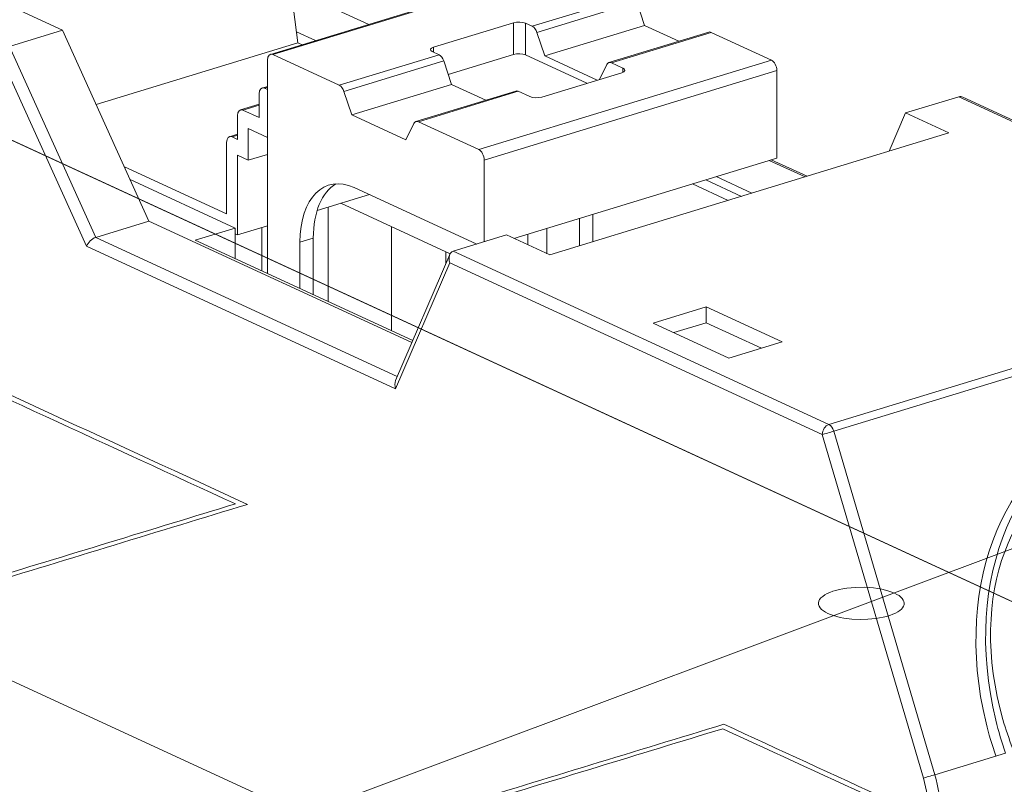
# Model space of a CAD drawing. Header units: inches. Extents: x -36 to 647, y 177 to 609.
# Tile 162 of 256: x 413.58 to 419.32, y 213.55 to 218. Entities that reach past the tile are written whole.
import ezdxf

# ---------------------------------------------------------------- set-up
doc = ezdxf.new("R2010")
doc.units = ezdxf.units.IN
doc.header["$MEASUREMENT"] = 0
doc.linetypes.add('AI-Linetype-4', pattern=[47.5, 22, -8.5, 8.5, -8.5])
doc.layers.add('1', color=7, linetype='Continuous')

# ---------------------------------------------------------------- blocks, each defined once
blk = doc.blocks.new('block 3338')
at = {"layer": '1', "color": 155, "lineweight": 18, "true_color": 0x4c7299}
blk.add_lwpolyline([(421.2681, 216.5447), (419.0813, 217.5535)], dxfattribs=at)
blk = doc.blocks.new('block 3340')
at = {"layer": '1', "color": 155, "lineweight": 18, "true_color": 0x4c7299}
blk.add_lwpolyline([(416.0901, 216.6361), (415.7745, 215.9012)], dxfattribs=at)
blk = doc.blocks.new('block 3341')
at = {"layer": '1', "color": 155, "lineweight": 18, "true_color": 0x4c7299}
blk.add_lwpolyline([(416.4749, 217.589), (415.8932, 217.4112)], dxfattribs=at)
blk = doc.blocks.new('block 3342')
at = {"layer": '1', "color": 155, "lineweight": 18, "true_color": 0x4c7299}
blk.add_lwpolyline([(417.5996, 217.9326), (417.0179, 217.7549)], dxfattribs=at)
blk = doc.blocks.new('block 3343')
at = {"layer": '1', "color": 155, "lineweight": 18, "true_color": 0x4c7299}
blk.add_lwpolyline([(416.7513, 218.3239), (415.045, 217.8025)], dxfattribs=at)
blk = doc.blocks.new('block 3344')
at = {"layer": '1', "color": 155, "lineweight": 18, "true_color": 0x4c7299}
blk.add_lwpolyline([(415.0281, 217.6161), (414.9963, 217.6064)], dxfattribs=at)
blk = doc.blocks.new('block 3345')
at = {"layer": '1', "color": 155, "lineweight": 18, "true_color": 0x4c7299}
blk.add_lwpolyline([(414.9794, 217.5127), (414.8701, 217.4793)], dxfattribs=at)
blk = doc.blocks.new('block 3346')
at = {"layer": '1', "color": 155, "lineweight": 18, "true_color": 0x4c7299}
blk.add_lwpolyline([(418.173, 217.092), (417.9639, 217.1884)], dxfattribs=at)
blk = doc.blocks.new('block 3347')
at = {"layer": '1', "color": 155, "lineweight": 18, "true_color": 0x4c7299}
blk.add_lwpolyline([(414.8531, 217.3371), (414.807, 217.323)], dxfattribs=at)
blk = doc.blocks.new('block 4168')
at = {"layer": '1', "color": 155, "lineweight": 18, "true_color": 0x4c7299}
blk.add_lwpolyline([(416.4611, 217.9872), (415.9957, 217.845)], dxfattribs=at)
blk = doc.blocks.new('block 4169')
at = {"layer": '1', "color": 155, "lineweight": 18, "true_color": 0x4c7299}
blk.add_lwpolyline([(415.9885, 217.8186), (416.0282, 217.8003)], dxfattribs=at)
blk = doc.blocks.new('block 4170')
at = {"layer": '1', "color": 155, "lineweight": 18, "true_color": 0x4c7299}
blk.add_lwpolyline([(415.4465, 217.6226), (415.0596, 217.801)], dxfattribs=at)
blk = doc.blocks.new('block 4171')
at = {"layer": '1', "color": 155, "lineweight": 13, "true_color": 0x4c7299}
blk.add_lwpolyline([(416.766, 218.3224), (415.0596, 217.801)], dxfattribs=at)
blk = doc.blocks.new('block 4173')
at = {"layer": '1', "color": 155, "lineweight": 13, "true_color": 0x4c7299}
blk.add_lwpolyline([(416.5711, 217.9662), (417.1528, 218.1439)], dxfattribs=at)
blk = doc.blocks.new('block 4174')
at = {"layer": '1', "color": 155, "lineweight": 18, "true_color": 0x4c7299}
blk.add_lwpolyline([(416.5711, 217.9662), (416.5314, 217.9845)], dxfattribs=at)
blk = doc.blocks.new('block 4175')
at = {"layer": '1', "color": 155, "lineweight": 13, "true_color": 0x4c7299}
blk.add_lwpolyline([(417.6142, 217.9311), (417.0325, 217.7534)], dxfattribs=at)
blk = doc.blocks.new('block 4176')
at = {"layer": '1', "color": 155, "lineweight": 18, "true_color": 0x4c7299}
blk.add_lwpolyline([(417.6142, 217.9311), (417.9653, 217.7691)], dxfattribs=at)
blk = doc.blocks.new('block 4177')
at = {"layer": '1', "color": 155, "lineweight": 13, "true_color": 0x4c7299}
blk.add_lwpolyline([(416.2589, 217.2478), (417.9653, 217.7691)], dxfattribs=at)
blk = doc.blocks.new('block 4178')
at = {"layer": '1', "color": 155, "lineweight": 18, "true_color": 0x4c7299}
blk.add_lwpolyline([(416.2589, 217.2478), (415.9078, 217.4098)], dxfattribs=at)
blk = doc.blocks.new('block 4179')
at = {"layer": '1', "color": 155, "lineweight": 18, "true_color": 0x4c7299}
blk.add_lwpolyline([(416.4895, 217.5875), (416.5566, 217.5566)], dxfattribs=at)
blk = doc.blocks.new('block 4180')
at = {"layer": '1', "color": 155, "lineweight": 18, "true_color": 0x4c7299}
blk.add_lwpolyline([(416.6269, 217.5539), (417.0923, 217.696)], dxfattribs=at)
blk = doc.blocks.new('block 4181')
at = {"layer": '1', "color": 155, "lineweight": 18, "true_color": 0x4c7299}
blk.add_lwpolyline([(417.0995, 217.7225), (417.0325, 217.7534)], dxfattribs=at)
blk = doc.blocks.new('block 4182')
at = {"layer": '1', "color": 155, "lineweight": 13, "true_color": 0x4c7299}
blk.add_lwpolyline([(417.1801, 218.1082), (416.5984, 217.9304)], dxfattribs=at)
blk = doc.blocks.new('block 4183')
at = {"layer": '1', "color": 155, "lineweight": 13, "true_color": 0x4c7299}
blk.add_lwpolyline([(416.0555, 217.7646), (415.4738, 217.5868)], dxfattribs=at)
blk = doc.blocks.new('block 4184')
at = {"layer": '1', "color": 155, "lineweight": 13, "true_color": 0x4c7299}
blk.add_lwpolyline([(415.4465, 217.6226), (416.0282, 217.8003)], dxfattribs=at)
blk = doc.blocks.new('block 4185')
at = {"layer": '1', "color": 155, "lineweight": 13, "true_color": 0x4c7299}
blk.add_lwpolyline([(416.4895, 217.5875), (415.9078, 217.4098)], dxfattribs=at)
blk = doc.blocks.new('block 4186')
at = {"layer": '1', "color": 155, "lineweight": 13, "true_color": 0x4c7299}
blk.add_lwpolyline([(417.9968, 217.7082), (416.2905, 217.1869)], dxfattribs=at)
blk = doc.blocks.new('block 4187')
at = {"layer": '1', "color": 155, "lineweight": 18, "true_color": 0x4c7299}
blk.add_lwpolyline([(417.0051, 217.7428), (416.9638, 217.6568)], dxfattribs=at)
blk = doc.blocks.new('block 4188')
at = {"layer": '1', "color": 155, "lineweight": 18, "true_color": 0x4c7299}
blk.add_lwpolyline([(415.8805, 217.3992), (415.835, 217.3044)], dxfattribs=at)
blk = doc.blocks.new('block 4189')
at = {"layer": '1', "color": 155, "lineweight": 18, "true_color": 0x4c7299}
blk.add_lwpolyline([(417.2257, 217.9713), (416.644, 217.7936)], dxfattribs=at)
blk = doc.blocks.new('block 4190')
at = {"layer": '1', "color": 155, "lineweight": 18, "true_color": 0x4c7299}
blk.add_lwpolyline([(417.1801, 218.1082), (417.2257, 217.9713)], dxfattribs=at)
blk = doc.blocks.new('block 4191')
at = {"layer": '1', "color": 155, "lineweight": 18, "true_color": 0x4c7299}
blk.add_lwpolyline([(416.644, 217.7936), (416.5984, 217.9304)], dxfattribs=at)
blk = doc.blocks.new('block 4192')
at = {"layer": '1', "color": 155, "lineweight": 18, "true_color": 0x4c7299}
blk.add_lwpolyline([(416.1011, 217.6277), (415.5193, 217.45)], dxfattribs=at)
blk = doc.blocks.new('block 4193')
at = {"layer": '1', "color": 155, "lineweight": 18, "true_color": 0x4c7299}
blk.add_lwpolyline([(415.5193, 217.45), (415.4738, 217.5868)], dxfattribs=at)
blk = doc.blocks.new('block 4194')
at = {"layer": '1', "color": 155, "lineweight": 18, "true_color": 0x4c7299}
blk.add_lwpolyline([(416.0555, 217.7646), (416.1011, 217.6277)], dxfattribs=at)
blk = doc.blocks.new('block 4195')
at = {"layer": '1', "color": 155, "lineweight": 18, "true_color": 0x4c7299}
blk.add_lwpolyline([(417.2257, 217.9713), (417.4251, 217.8793)], dxfattribs=at)
blk = doc.blocks.new('block 4196')
at = {"layer": '1', "color": 155, "lineweight": 18, "true_color": 0x4c7299}
blk.add_lwpolyline([(416.9498, 217.6525), (416.644, 217.7936)], dxfattribs=at)
blk = doc.blocks.new('block 4197')
at = {"layer": '1', "color": 155, "lineweight": 18, "true_color": 0x4c7299}
blk.add_lwpolyline([(415.835, 217.3044), (415.5193, 217.45)], dxfattribs=at)
blk = doc.blocks.new('block 4198')
at = {"layer": '1', "color": 155, "lineweight": 18, "true_color": 0x4c7299}
blk.add_lwpolyline([(416.1011, 217.6277), (416.3005, 217.5357)], dxfattribs=at)
blk = doc.blocks.new('block 4204')
at = {"layer": '1', "color": 155, "lineweight": 18, "true_color": 0x4c7299}
blk.add_lwpolyline([(413.9735, 216.6843), (413.4704, 217.7969)], dxfattribs=at)
blk = doc.blocks.new('block 4205')
at = {"layer": '1', "color": 155, "lineweight": 13, "true_color": 0x4c7299}
blk.add_lwpolyline([(416.0903, 216.5883), (415.7747, 215.8534)], dxfattribs=at)
blk = doc.blocks.new('block 4206')
at = {"layer": '1', "color": 155, "lineweight": 18, "true_color": 0x4c7299}
blk.add_lwpolyline([(418.6514, 217.2382), (418.7471, 217.461)], dxfattribs=at)
blk = doc.blocks.new('block 4209')
at = {"layer": '1', "color": 155, "lineweight": 18, "true_color": 0x4c7299}
blk.add_lwpolyline([(416.1101, 216.6553), (416.4203, 216.7501)], dxfattribs=at)
blk = doc.blocks.new('block 4214')
at = {"layer": '1', "color": 155, "lineweight": 18, "true_color": 0x4c7299}
blk.add_lwpolyline([(418.7471, 217.461), (419.0574, 217.5558)], dxfattribs=at)
blk = doc.blocks.new('block 4215')
at = {"layer": '1', "color": 155, "lineweight": 13, "true_color": 0x4c7299}
blk.add_lwpolyline([(421.2471, 216.5457), (419.0574, 217.5558)], dxfattribs=at)
blk = doc.blocks.new('block 4216')
at = {"layer": '1', "color": 155, "lineweight": 13, "true_color": 0x4c7299}
blk.add_lwpolyline([(418.2998, 215.6452), (421.2471, 216.5457)], dxfattribs=at)
blk = doc.blocks.new('block 4217')
at = {"layer": '1', "color": 155, "lineweight": 13, "true_color": 0x4c7299}
blk.add_lwpolyline([(416.1101, 216.6553), (418.2998, 215.6452)], dxfattribs=at)
blk = doc.blocks.new('block 4218')
at = {"layer": '1', "color": 155, "lineweight": 18, "true_color": 0x4c7299}
blk.add_lwpolyline([(416.6728, 216.6336), (418.9996, 217.3445)], dxfattribs=at)
blk = doc.blocks.new('block 4219')
at = {"layer": '1', "color": 155, "lineweight": 18, "true_color": 0x4c7299}
blk.add_lwpolyline([(417.5854, 216.3316), (417.2751, 216.2368)], dxfattribs=at)
blk = doc.blocks.new('block 4220')
at = {"layer": '1', "color": 155, "lineweight": 18, "true_color": 0x4c7299}
blk.add_lwpolyline([(417.2751, 216.2368), (417.717, 216.033)], dxfattribs=at)
blk = doc.blocks.new('block 4221')
at = {"layer": '1', "color": 155, "lineweight": 18, "true_color": 0x4c7299}
blk.add_lwpolyline([(417.717, 216.033), (418.0272, 216.1278)], dxfattribs=at)
blk = doc.blocks.new('block 4222')
at = {"layer": '1', "color": 155, "lineweight": 18, "true_color": 0x4c7299}
blk.add_lwpolyline([(418.0272, 216.1278), (417.5854, 216.3316)], dxfattribs=at)
blk = doc.blocks.new('block 4223')
at = {"layer": '1', "color": 155, "lineweight": 18, "true_color": 0x4c7299}
blk.add_lwpolyline([(418.9996, 217.3445), (418.7471, 217.461)], dxfattribs=at)
blk = doc.blocks.new('block 4224')
at = {"layer": '1', "color": 155, "lineweight": 18, "true_color": 0x4c7299}
blk.add_lwpolyline([(416.4203, 216.7501), (416.6728, 216.6336)], dxfattribs=at)
blk = doc.blocks.new('block 4236')
at = {"layer": '1', "color": 155, "lineweight": 18, "true_color": 0x4c7299}
blk.add_lwpolyline([(412.1929, 218.7002), (413.8341, 217.9431)], dxfattribs=at)
blk = doc.blocks.new('block 4237')
at = {"layer": '1', "color": 155, "lineweight": 13, "true_color": 0x4c7299}
blk.add_lwpolyline([(418.261, 215.587), (416.0903, 216.5883)], dxfattribs=at)
blk = doc.blocks.new('block 4238')
at = {"layer": '1', "color": 155, "lineweight": 13, "true_color": 0x4c7299}
blk.add_lwpolyline([(413.5239, 217.8483), (414.027, 216.7357)], dxfattribs=at)
blk = doc.blocks.new('block 4239')
at = {"layer": '1', "color": 155, "lineweight": 18, "true_color": 0x4c7299}
blk.add_lwpolyline([(413.5239, 217.8483), (413.8341, 217.9431)], dxfattribs=at)
blk = doc.blocks.new('block 4240')
at = {"layer": '1', "color": 155, "lineweight": 18, "true_color": 0x4c7299}
blk.add_lwpolyline([(414.027, 216.7357), (414.3373, 216.8305)], dxfattribs=at)
blk = doc.blocks.new('block 4241')
at = {"layer": '1', "color": 155, "lineweight": 18, "true_color": 0x4c7299}
blk.add_lwpolyline([(414.3373, 216.8305), (413.8341, 217.9431)], dxfattribs=at)
blk = doc.blocks.new('block 4243')
at = {"layer": '1', "color": 155, "lineweight": 13, "true_color": 0x4c7299}
blk.add_lwpolyline([(421.2754, 216.507), (418.3281, 215.6066)], dxfattribs=at)
blk = doc.blocks.new('block 4244')
at = {"layer": '1', "color": 155, "lineweight": 13, "true_color": 0x4c7299}
blk.add_lwpolyline([(418.8502, 213.585), (418.261, 215.587)], dxfattribs=at)
blk = doc.blocks.new('block 4245')
at = {"layer": '1', "color": 155, "lineweight": 13, "true_color": 0x4c7299}
blk.add_lwpolyline([(418.3281, 215.6066), (418.9172, 213.6045)], dxfattribs=at)
blk = doc.blocks.new('block 4248')
at = {"layer": '1', "color": 155, "lineweight": 13, "true_color": 0x4c7299}
blk.add_lwpolyline([(418.9172, 213.6045), (419.3286, 213.7302)], dxfattribs=at)
blk = doc.blocks.new('block 4249')
at = {"layer": '1', "color": 155, "lineweight": 13, "true_color": 0x4c7299}
blk.add_lwpolyline([(415.0281, 217.6102), (415.0109, 217.6049)], dxfattribs=at)
blk = doc.blocks.new('block 4250')
at = {"layer": '1', "color": 155, "lineweight": 18, "true_color": 0x4c7299}
blk.add_lwpolyline([(415.0109, 217.6049), (415.0281, 217.597)], dxfattribs=at)
blk = doc.blocks.new('block 4251')
at = {"layer": '1', "color": 155, "lineweight": 18, "true_color": 0x4c7299}
blk.add_lwpolyline([(414.8847, 217.4778), (414.9794, 217.4341)], dxfattribs=at)
blk = doc.blocks.new('block 4252')
at = {"layer": '1', "color": 155, "lineweight": 13, "true_color": 0x4c7299}
blk.add_lwpolyline([(414.9794, 217.5067), (414.8847, 217.4778)], dxfattribs=at)
blk = doc.blocks.new('block 4253')
at = {"layer": '1', "color": 155, "lineweight": 18, "true_color": 0x4c7299}
blk.add_lwpolyline([(415.205, 217.8707), (414.0293, 217.5115)], dxfattribs=at)
blk = doc.blocks.new('block 4254')
at = {"layer": '1', "color": 155, "lineweight": 18, "true_color": 0x4c7299}
blk.add_lwpolyline([(415.205, 217.8707), (415.1295, 218.4599)], dxfattribs=at)
blk = doc.blocks.new('block 4255')
at = {"layer": '1', "color": 155, "lineweight": 18, "true_color": 0x4c7299}
blk.add_lwpolyline([(414.8216, 217.3215), (414.8531, 217.307)], dxfattribs=at)
blk = doc.blocks.new('block 4256')
at = {"layer": '1', "color": 155, "lineweight": 13, "true_color": 0x4c7299}
blk.add_lwpolyline([(414.8532, 217.3312), (414.8216, 217.3215)], dxfattribs=at)
blk = doc.blocks.new('block 4259')
at = {"layer": '1', "color": 155, "lineweight": 18, "true_color": 0x4c7299}
blk.add_lwpolyline([(417.6423, 217.0902), (417.8513, 216.9937)], dxfattribs=at)
blk = doc.blocks.new('block 4260')
at = {"layer": '1', "color": 155, "lineweight": 13, "true_color": 0x4c7299}
blk.add_lwpolyline([(418.1616, 217.0885), (417.9525, 217.1849)], dxfattribs=at)
blk = doc.blocks.new('block 4261')
at = {"layer": '1', "color": 155, "lineweight": 13, "true_color": 0x4c7299}
blk.add_lwpolyline([(414.027, 216.7357), (415.7847, 215.9249)], dxfattribs=at)
blk = doc.blocks.new('block 4262')
at = {"layer": '1', "color": 155, "lineweight": 18, "true_color": 0x4c7299}
blk.add_lwpolyline([(415.87, 216.1235), (414.3373, 216.8305)], dxfattribs=at)
blk = doc.blocks.new('block 4263')
at = {"layer": '1', "color": 155, "lineweight": 13, "true_color": 0x4c7299}
blk.add_lwpolyline([(415.7747, 215.8534), (413.9735, 216.6843)], dxfattribs=at)
blk = doc.blocks.new('block 4264')
at = {"layer": '1', "color": 155, "lineweight": 18, "true_color": 0x4c7299}
blk.add_lwpolyline([(415.205, 217.8707), (415.2302, 217.8591)], dxfattribs=at)
blk = doc.blocks.new('block 4265')
at = {"layer": '1', "color": 155, "lineweight": 18, "true_color": 0x4c7299}
blk.add_lwpolyline([(414.79, 216.8727), (414.1938, 217.1477)], dxfattribs=at)
blk = doc.blocks.new('block 4266')
at = {"layer": '1', "color": 155, "lineweight": 18, "true_color": 0x4c7299}
blk.add_lwpolyline([(414.8387, 216.7907), (414.606, 216.7196)], dxfattribs=at)
blk = doc.blocks.new('block 4267')
at = {"layer": '1', "color": 155, "lineweight": 18, "true_color": 0x4c7299}
blk.add_lwpolyline([(414.606, 216.7196), (415.8747, 216.1344)], dxfattribs=at)
blk = doc.blocks.new('block 4268')
at = {"layer": '1', "color": 155, "lineweight": 18, "true_color": 0x4c7299}
blk.add_lwpolyline([(417.7134, 216.9516), (417.5043, 217.048)], dxfattribs=at)
blk = doc.blocks.new('block 4269')
at = {"layer": '1', "color": 155, "lineweight": 18, "true_color": 0x4c7299}
blk.add_lwpolyline([(415.3078, 217.8828), (415.197, 217.9339)], dxfattribs=at)
blk = doc.blocks.new('block 4270')
at = {"layer": '1', "color": 155, "lineweight": 18, "true_color": 0x4c7299}
blk.add_lwpolyline([(414.2278, 217.0725), (414.8387, 216.7907)], dxfattribs=at)
blk = doc.blocks.new('block 5593')
at = {"layer": '1', "color": 155, "lineweight": 13, "true_color": 0x4c7299}
blk.add_lwpolyline([(417.0995, 217.6988), (417.0995, 217.7225)], dxfattribs=at)
blk = doc.blocks.new('block 5594')
at = {"layer": '1', "color": 155, "lineweight": 13, "true_color": 0x4c7299}
blk.add_lwpolyline([(416.5314, 217.7991), (416.5314, 217.9845)], dxfattribs=at)
blk = doc.blocks.new('block 5595')
at = {"layer": '1', "color": 155, "lineweight": 13, "true_color": 0x4c7299}
blk.add_lwpolyline([(416.4611, 217.8018), (416.4611, 217.9872)], dxfattribs=at)
blk = doc.blocks.new('block 5596')
at = {"layer": '1', "color": 155, "lineweight": 13, "true_color": 0x4c7299}
blk.add_lwpolyline([(415.9957, 217.8153), (415.9957, 217.845)], dxfattribs=at)
blk = doc.blocks.new('block 5597')
at = {"layer": '1', "color": 155, "lineweight": 18, "true_color": 0x4c7299}
blk.add_lwpolyline([(415.0281, 216.525), (415.0281, 217.7693)], dxfattribs=at)
blk = doc.blocks.new('block 5598')
at = {"layer": '1', "color": 155, "lineweight": 18, "true_color": 0x4c7299}
blk.add_lwpolyline([(416.2905, 217.1869), (416.2905, 216.7104)], dxfattribs=at)
blk = doc.blocks.new('block 5599')
at = {"layer": '1', "color": 155, "lineweight": 18, "true_color": 0x4c7299}
blk.add_lwpolyline([(417.9968, 217.7082), (417.9968, 217.1985)], dxfattribs=at)
blk = doc.blocks.new('block 5600')
at = {"layer": '1', "color": 155, "lineweight": 18, "true_color": 0x4c7299}
blk.add_lwpolyline([(416.6568, 216.641), (416.6568, 216.7891)], dxfattribs=at)
blk = doc.blocks.new('block 5601')
at = {"layer": '1', "color": 155, "lineweight": 18, "true_color": 0x4c7299}
blk.add_lwpolyline([(416.4611, 217.8018), (416.0817, 217.6859)], dxfattribs=at)
blk = doc.blocks.new('block 5602')
at = {"layer": '1', "color": 155, "lineweight": 18, "true_color": 0x4c7299}
blk.add_lwpolyline([(416.8893, 217.634), (416.5314, 217.7991)], dxfattribs=at)
blk = doc.blocks.new('block 5606')
at = {"layer": '1', "color": 155, "lineweight": 18, "true_color": 0x4c7299}
blk.add_lwpolyline([(417.5854, 216.2389), (417.5854, 216.3316)], dxfattribs=at)
blk = doc.blocks.new('block 5611')
at = {"layer": '1', "color": 155, "lineweight": 18, "true_color": 0x4c7299}
blk.add_lwpolyline([(417.9064, 216.0909), (417.5854, 216.2389)], dxfattribs=at)
blk = doc.blocks.new('block 5613')
at = {"layer": '1', "color": 155, "lineweight": 18, "true_color": 0x4c7299}
blk.add_lwpolyline([(417.5854, 216.2389), (417.396, 216.1811)], dxfattribs=at)
blk = doc.blocks.new('block 5616')
at = {"layer": '1', "color": 155, "lineweight": 18, "true_color": 0x4c7299}
blk.add_lwpolyline([(414.9794, 217.4341), (414.9794, 217.5731)], dxfattribs=at)
blk = doc.blocks.new('block 5617')
at = {"layer": '1', "color": 155, "lineweight": 18, "true_color": 0x4c7299}
blk.add_lwpolyline([(414.8531, 217.307), (414.8531, 217.446)], dxfattribs=at)
blk = doc.blocks.new('block 5618')
at = {"layer": '1', "color": 155, "lineweight": 18, "true_color": 0x4c7299}
blk.add_lwpolyline([(414.9163, 217.3705), (415.0281, 217.319)], dxfattribs=at)
blk = doc.blocks.new('block 5619')
at = {"layer": '1', "color": 155, "lineweight": 18, "true_color": 0x4c7299}
blk.add_lwpolyline([(414.9163, 217.1852), (414.9163, 217.3705)], dxfattribs=at)
blk = doc.blocks.new('block 5620')
at = {"layer": '1', "color": 155, "lineweight": 13, "true_color": 0x4c7299}
blk.add_lwpolyline([(415.295, 216.7324), (415.2174, 216.7087)], dxfattribs=at)
blk = doc.blocks.new('block 5621')
at = {"layer": '1', "color": 155, "lineweight": 18, "true_color": 0x4c7299}
blk.add_lwpolyline([(417.9968, 217.1985), (416.4637, 216.7301)], dxfattribs=at)
blk = doc.blocks.new('block 5622')
at = {"layer": '1', "color": 155, "lineweight": 18, "true_color": 0x4c7299}
blk.add_lwpolyline([(415.533, 217.0266), (416.2471, 216.6972)], dxfattribs=at)
blk = doc.blocks.new('block 5625')
at = {"layer": '1', "color": 155, "lineweight": 18, "true_color": 0x4c7299}
blk.add_lwpolyline([(414.79, 217.2898), (414.79, 216.8727)], dxfattribs=at)
blk = doc.blocks.new('block 5626')
at = {"layer": '1', "color": 155, "lineweight": 18, "true_color": 0x4c7299}
blk.add_lwpolyline([(414.8531, 217.2143), (414.8531, 216.7509)], dxfattribs=at)
blk = doc.blocks.new('block 5627')
at = {"layer": '1', "color": 155, "lineweight": 18, "true_color": 0x4c7299}
blk.add_lwpolyline([(415.0281, 217.2193), (414.9163, 217.1852)], dxfattribs=at)
blk = doc.blocks.new('block 5628')
at = {"layer": '1', "color": 155, "lineweight": 18, "true_color": 0x4c7299}
blk.add_lwpolyline([(414.8531, 217.2143), (414.9163, 217.1852)], dxfattribs=at)
blk = doc.blocks.new('block 5630')
at = {"layer": '1', "color": 155, "lineweight": 18, "true_color": 0x4c7299}
blk.add_lwpolyline([(415.295, 216.4018), (415.295, 216.7324)], dxfattribs=at)
blk = doc.blocks.new('block 5631')
at = {"layer": '1', "color": 155, "lineweight": 18, "true_color": 0x4c7299}
blk.add_lwpolyline([(415.2174, 216.4376), (415.2174, 216.7087)], dxfattribs=at)
blk = doc.blocks.new('block 5632')
at = {"layer": '1', "color": 155, "lineweight": 18, "true_color": 0x4c7299}
blk.add_lwpolyline([(416.8462, 216.6866), (416.8462, 216.8469)], dxfattribs=at)
blk = doc.blocks.new('block 5633')
at = {"layer": '1', "color": 155, "lineweight": 18, "true_color": 0x4c7299}
blk.add_lwpolyline([(416.9238, 216.7103), (416.9238, 216.8706)], dxfattribs=at)
blk = doc.blocks.new('block 5634')
at = {"layer": '1', "color": 155, "lineweight": 18, "true_color": 0x4c7299}
blk.add_lwpolyline([(417.7909, 216.9753), (417.5818, 217.0717)], dxfattribs=at)
blk = doc.blocks.new('block 5635')
at = {"layer": '1', "color": 155, "lineweight": 18, "true_color": 0x4c7299}
blk.add_lwpolyline([(415.618, 217.9776), (415.1646, 218.1868)], dxfattribs=at)
blk = doc.blocks.new('block 5636')
at = {"layer": '1', "color": 155, "lineweight": 18, "true_color": 0x4c7299}
blk.add_lwpolyline([(414.8387, 216.6123), (414.8387, 216.7907)], dxfattribs=at)
blk = doc.blocks.new('block 5637')
at = {"layer": '1', "color": 155, "lineweight": 18, "true_color": 0x4c7299}
blk.add_lwpolyline([(416.545, 216.6926), (416.545, 216.7549)], dxfattribs=at)
blk = doc.blocks.new('block 5638')
at = {"layer": '1', "color": 155, "lineweight": 18, "true_color": 0x4c7299}
blk.add_lwpolyline([(414.8531, 216.7509), (415.0281, 216.8043)], dxfattribs=at)
blk = doc.blocks.new('block 5639')
at = {"layer": '1', "color": 155, "lineweight": 18, "true_color": 0x4c7299}
blk.add_lwpolyline([(415.3171, 216.8926), (415.6217, 216.9857)], dxfattribs=at)
blk = doc.blocks.new('block 5640')
at = {"layer": '1', "color": 155, "lineweight": 18, "true_color": 0x4c7299}
blk.add_lwpolyline([(414.8531, 216.7509), (414.8387, 216.7575)], dxfattribs=at)
blk = doc.blocks.new('block 5641')
at = {"layer": '1', "color": 155, "lineweight": 18, "true_color": 0x4c7299}
blk.add_lwpolyline([(415.4545, 216.9346), (416.0922, 216.6404)], dxfattribs=at)
blk = doc.blocks.new('block 5642')
at = {"layer": '1', "color": 155, "lineweight": 18, "true_color": 0x4c7299}
blk.add_lwpolyline([(415.3819, 216.9124), (415.3819, 216.3618)], dxfattribs=at)
blk = doc.blocks.new('block 5643')
at = {"layer": '1', "color": 155, "lineweight": 18, "true_color": 0x4c7299}
blk.add_lwpolyline([(414.9941, 216.7939), (414.9941, 216.5406)], dxfattribs=at)
blk = doc.blocks.new('block 5644')
at = {"layer": '1', "color": 155, "lineweight": 18, "true_color": 0x4c7299}
blk.add_lwpolyline([(415.7515, 216.7976), (415.7515, 216.1912)], dxfattribs=at)
blk = doc.blocks.new('block 5645')
at = {"layer": '1', "color": 155, "lineweight": 18, "true_color": 0x4c7299}
blk.add_lwpolyline([(416.0671, 216.652), (416.0671, 216.5825)], dxfattribs=at)
blk = doc.blocks.new('block 5656')
at = {"layer": '1', "color": 155, "lineweight": 18, "true_color": 0x4c7299}
blk.add_lwpolyline([(411.495, 215.0934), (418.8802, 211.6866)], dxfattribs=at)
blk = doc.blocks.new('block 5904')
at = {"layer": '1', "color": 18, "lineweight": 13, "true_color": 0x4c0000}
blk.add_lwpolyline([(354.6441, 244.4706), (437.6901, 206.162)], dxfattribs=at)
blk = doc.blocks.new('block 5905')
at = {"layer": '1', "color": 18, "lineweight": 13, "true_color": 0x4c0000}
blk.add_lwpolyline([(354.6441, 244.4706), (437.6901, 206.162)], dxfattribs=at)
blk = doc.blocks.new('block 6491')
at = {"layer": '1', "color": 155, "lineweight": 18, "true_color": 0x4c7299}
blk.add_open_spline([(415.9957, 217.845), (415.9743, 217.8385), (415.9711, 217.8267), (415.9885, 217.8186)], degree=3, dxfattribs=at)
blk = doc.blocks.new('block 6492')
at = {"layer": '1', "color": 155, "lineweight": 18, "true_color": 0x4c7299}
blk.add_open_spline([(416.5314, 217.9845), (416.514, 217.9926), (416.4825, 217.9938), (416.4611, 217.9872)], degree=3, dxfattribs=at)
blk = doc.blocks.new('block 6493')
at = {"layer": '1', "color": 155, "lineweight": 18, "true_color": 0x4c7299}
blk.add_open_spline([(416.5566, 217.5566), (416.574, 217.5485), (416.6055, 217.5473), (416.6269, 217.5539)], degree=3, dxfattribs=at)
blk = doc.blocks.new('block 6494')
at = {"layer": '1', "color": 155, "lineweight": 18, "true_color": 0x4c7299}
blk.add_open_spline([(417.0923, 217.696), (417.1137, 217.7026), (417.1169, 217.7144), (417.0995, 217.7225)], degree=3, dxfattribs=at)
blk = doc.blocks.new('block 6496')
at = {"layer": '1', "color": 155, "lineweight": 18, "true_color": 0x4c7299}
blk.add_open_spline([(416.5984, 217.9304), (416.5928, 217.9474), (416.5824, 217.961), (416.5711, 217.9662)], degree=3, dxfattribs=at)
blk = doc.blocks.new('block 6497')
at = {"layer": '1', "color": 155, "lineweight": 18, "true_color": 0x4c7299}
blk.add_open_spline([(417.6142, 217.9311), (417.6091, 217.9335), (417.6041, 217.934), (417.5996, 217.9326)], degree=3, dxfattribs=at)
blk = doc.blocks.new('block 6498')
at = {"layer": '1', "color": 155, "lineweight": 18, "true_color": 0x4c7299}
blk.add_open_spline([(417.0325, 217.7534), (417.0212, 217.7586), (417.0108, 217.7546), (417.0051, 217.7428)], degree=3, dxfattribs=at)
blk = doc.blocks.new('block 6499')
at = {"layer": '1', "color": 155, "lineweight": 18, "true_color": 0x4c7299}
blk.add_open_spline([(415.4738, 217.5868), (415.4682, 217.6038), (415.4577, 217.6174), (415.4465, 217.6226)], degree=3, dxfattribs=at)
blk = doc.blocks.new('block 6500')
at = {"layer": '1', "color": 155, "lineweight": 18, "true_color": 0x4c7299}
blk.add_open_spline([(416.0555, 217.7646), (416.0499, 217.7815), (416.0394, 217.7951), (416.0282, 217.8003)], degree=3, dxfattribs=at)
blk = doc.blocks.new('block 6501')
at = {"layer": '1', "color": 155, "lineweight": 18, "true_color": 0x4c7299}
blk.add_open_spline([(415.9078, 217.4098), (415.8966, 217.415), (415.8862, 217.4109), (415.8805, 217.3992)], degree=3, dxfattribs=at)
blk = doc.blocks.new('block 6502')
at = {"layer": '1', "color": 155, "lineweight": 18, "true_color": 0x4c7299}
blk.add_open_spline([(416.4895, 217.5875), (416.4845, 217.5898), (416.4794, 217.5904), (416.4749, 217.589)], degree=3, dxfattribs=at)
blk = doc.blocks.new('block 6503')
at = {"layer": '1', "color": 155, "lineweight": 18, "true_color": 0x4c7299}
blk.add_open_spline([(415.0596, 217.801), (415.0422, 217.8091), (415.0281, 217.7949), (415.0281, 217.7693)], degree=3, dxfattribs=at)
blk = doc.blocks.new('block 6505')
at = {"layer": '1', "color": 155, "lineweight": 18, "true_color": 0x4c7299}
blk.add_open_spline([(416.2905, 217.1869), (416.2905, 217.2125), (416.2764, 217.2398), (416.2589, 217.2478)], degree=3, dxfattribs=at)
blk = doc.blocks.new('block 6506')
at = {"layer": '1', "color": 155, "lineweight": 18, "true_color": 0x4c7299}
blk.add_open_spline([(417.9968, 217.7082), (417.9968, 217.7338), (417.9827, 217.7611), (417.9653, 217.7691)], degree=3, dxfattribs=at)
blk = doc.blocks.new('block 6510')
at = {"layer": '1', "color": 155, "lineweight": 18, "true_color": 0x4c7299}
blk.add_open_spline([(414.027, 216.7357), (414.0056, 216.7291), (413.9817, 216.7061), (413.9735, 216.6843)], degree=3, dxfattribs=at)
blk = doc.blocks.new('block 6511')
at = {"layer": '1', "color": 155, "lineweight": 18, "true_color": 0x4c7299}
blk.add_open_spline([(416.1101, 216.6553), (416.0887, 216.6488), (416.0798, 216.6188), (416.0903, 216.5883)], degree=3, dxfattribs=at)
blk = doc.blocks.new('block 6512')
at = {"layer": '1', "color": 155, "lineweight": 18, "true_color": 0x4c7299}
blk.add_open_spline([(415.7745, 215.9012), (415.7688, 215.8879), (415.7689, 215.8703), (415.7747, 215.8534)], degree=3, dxfattribs=at)
blk = doc.blocks.new('block 6516')
at = {"layer": '1', "color": 155, "lineweight": 18, "true_color": 0x4c7299}
blk.add_open_spline([(419.0813, 217.5535), (419.0731, 217.5573), (419.0648, 217.5581), (419.0574, 217.5558)], degree=3, dxfattribs=at)
blk = doc.blocks.new('block 6518')
at = {"layer": '1', "color": 155, "lineweight": 13, "true_color": 0x4c7299}
blk.add_open_spline([(418.2998, 215.6452), (418.2784, 215.6386), (418.261, 215.6126), (418.261, 215.587)], degree=3, dxfattribs=at)
blk = doc.blocks.new('block 6522')
at = {"layer": '1', "color": 155, "lineweight": 13, "true_color": 0x4c7299}
blk.add_open_spline([(418.3281, 215.6066), (418.3227, 215.6247), (418.3118, 215.6397), (418.2998, 215.6452)], degree=3, dxfattribs=at)
blk = doc.blocks.new('block 6523')
at = {"layer": '1', "color": 155, "lineweight": 13, "true_color": 0x4c7299}
blk.add_open_spline([(418.261, 215.587), (418.2766, 215.5913), (418.3066, 215.6), (418.3281, 215.6066)], degree=3, dxfattribs=at)
blk = doc.blocks.new('block 6524')
at = {"layer": '1', "color": 155, "lineweight": 13, "true_color": 0x4c7299}
blk.add_open_spline([(418.8502, 213.585), (418.8658, 213.5892), (418.8958, 213.598), (418.9172, 213.6045)], degree=3, dxfattribs=at)
blk = doc.blocks.new('block 6526')
at = {"layer": '1', "color": 155, "lineweight": 13, "true_color": 0x4c7299}
blk.add_open_spline([(421.4531, 214.3793), (421.2527, 215.2022), (420.602, 215.767), (419.9998, 215.6407), (419.3975, 215.5144), (419.0718, 214.745), (419.2722, 213.9221), (419.288, 213.8573), (419.3068, 213.7932), (419.3286, 213.7302)], degree=3, knots=[0, 0, 0, 0, 1, 1, 1, 2, 2, 2, 3, 3, 3, 3], dxfattribs=at)
blk = doc.blocks.new('block 6527')
at = {"layer": '1', "color": 155, "lineweight": 18, "true_color": 0x4c7299}
blk.add_open_spline([(415.0109, 217.6049), (414.9935, 217.613), (414.9794, 217.5987), (414.9794, 217.5731)], degree=3, dxfattribs=at)
blk = doc.blocks.new('block 6528')
at = {"layer": '1', "color": 155, "lineweight": 18, "true_color": 0x4c7299}
blk.add_open_spline([(414.8847, 217.4778), (414.8673, 217.4858), (414.8531, 217.4716), (414.8531, 217.446)], degree=3, dxfattribs=at)
blk = doc.blocks.new('block 6533')
at = {"layer": '1', "color": 155, "lineweight": 18, "true_color": 0x4c7299}
blk.add_open_spline([(414.8216, 217.3215), (414.8041, 217.3296), (414.79, 217.3153), (414.79, 217.2898)], degree=3, dxfattribs=at)
blk = doc.blocks.new('block 6538')
at = {"layer": '1', "color": 155, "lineweight": 13, "true_color": 0x4c7299}
blk.add_open_spline([(418.9506, 213.3819), (418.9506, 213.4539), (418.9391, 213.5301), (418.9172, 213.6045)], degree=3, dxfattribs=at)
blk = doc.blocks.new('block 6540')
at = {"layer": '1', "color": 155, "lineweight": 13, "true_color": 0x4c7299}
blk.add_open_spline([(418.8802, 213.3846), (418.8802, 213.4494), (418.8699, 213.518), (418.8502, 213.585)], degree=3, dxfattribs=at)
blk = doc.blocks.new('block 6651')
at = {"layer": '1', "color": 155, "lineweight": 18, "true_color": 0x4c7299}
blk.add_open_spline([(416.5314, 217.7991), (416.514, 217.8072), (416.4825, 217.8084), (416.4611, 217.8018)], degree=3, dxfattribs=at)
blk = doc.blocks.new('block 6653')
at = {"layer": '1', "color": 155, "lineweight": 18, "true_color": 0x4c7299}
blk.add_open_spline([(415.4271, 217.0485), (415.3442, 216.9998), (415.295, 216.8821), (415.295, 216.7324)], degree=3, dxfattribs=at)
blk = doc.blocks.new('block 6654')
at = {"layer": '1', "color": 155, "lineweight": 18, "true_color": 0x4c7299}
blk.add_open_spline([(415.533, 217.0266), (415.3587, 217.107), (415.2174, 216.9647), (415.2174, 216.7087)], degree=3, dxfattribs=at)
blk = doc.blocks.new('block 6655')
at = {"layer": '1', "color": 155, "lineweight": 18, "true_color": 0x4c7299}
blk.add_open_spline([(421.1854, 214.3133), (420.9794, 215.0323), (420.3935, 215.5286), (419.8767, 215.4218), (419.36, 215.315), (419.108, 214.6455), (419.314, 213.9265), (419.3303, 213.8698), (419.3491, 213.8138), (419.3705, 213.7588)], degree=3, knots=[0, 0, 0, 0, 1, 1, 1, 2, 2, 2, 3, 3, 3, 3], dxfattribs=at)
blk = doc.blocks.new('block 6656')
at = {"layer": '1', "color": 155, "lineweight": 18, "true_color": 0x4c7299}
blk.add_open_spline([(421.3967, 214.3639), (421.1963, 215.1868), (420.5456, 215.7516), (419.9433, 215.6253), (419.3411, 215.499), (419.0153, 214.7296), (419.2157, 213.9067), (419.2315, 213.8419), (419.2504, 213.7778), (419.2722, 213.7148)], degree=3, knots=[0, 0, 0, 0, 1, 1, 1, 2, 2, 2, 3, 3, 3, 3], dxfattribs=at)
blk = doc.blocks.new('block 9164')
at = {"layer": '1', "color": 18, "lineweight": 13, "true_color": 0x4c0000}
blk.add_lwpolyline([(356.5289, 243.6011), (403.75, 221.8184), (427.3605, 210.927)], dxfattribs=at)
blk = doc.blocks.new('block 9548')
at = {"layer": '1', "color": 18, "lineweight": 13, "true_color": 0x4c0000}
blk.add_lwpolyline([(356.5289, 243.6011), (403.75, 221.8184), (427.3605, 210.927)], dxfattribs=at)
blk = doc.blocks.new('block 9818')
at = {"layer": '1', "color": 18, "lineweight": 13, "true_color": 0x4c0000}
blk.add_open_spline([(417.6884, 213.8988), (418.9719, 213.3068), (420.2553, 212.7147), (421.5388, 212.1226), (421.0217, 211.9647), (420.5047, 211.8067), (419.9876, 211.6487), (418.7041, 212.2408), (417.4206, 212.8328), (416.1372, 213.4249), (416.6542, 213.5829), (417.1713, 213.7408), (417.6884, 213.8988)], degree=3, knots=[0, 0, 0, 0, 1, 1, 1, 2, 2, 2, 3, 3, 3, 4, 4, 4, 4], dxfattribs=at)
blk = doc.blocks.new('block 9820')
at = {"layer": '1', "color": 18, "lineweight": 13, "true_color": 0x4c0000}
blk.add_open_spline([(417.6812, 213.8724), (418.9436, 213.2901), (420.206, 212.7077), (421.4685, 212.1254), (420.9773, 211.9753), (420.486, 211.8252), (419.9948, 211.6751), (418.7324, 212.2575), (417.4699, 212.8398), (416.2075, 213.4222), (416.6987, 213.5723), (417.1899, 213.7223), (417.6812, 213.8724)], degree=3, knots=[0, 0, 0, 0, 1, 1, 1, 2, 2, 2, 3, 3, 3, 4, 4, 4, 4], dxfattribs=at)
blk = doc.blocks.new('block 9821')
at = {"layer": '1', "color": 18, "lineweight": 13, "true_color": 0x4c0000}
blk.add_open_spline([(413.3598, 214.7061), (412.6023, 215.0555), (411.8449, 215.4049), (411.0874, 215.7543), (411.6045, 215.9123), (412.1216, 216.0703), (412.6386, 216.2282), (413.3961, 215.8788), (414.1536, 215.5294), (414.911, 215.18), (414.3939, 215.022), (413.8769, 214.864), (413.3598, 214.7061)], degree=3, knots=[0, 0, 0, 0, 1, 1, 1, 2, 2, 2, 3, 3, 3, 4, 4, 4, 4], dxfattribs=at)
blk = doc.blocks.new('block 9824')
at = {"layer": '1', "color": 18, "lineweight": 13, "true_color": 0x4c0000}
blk.add_lwpolyline([(418.6826, 214.6624), (418.6963, 214.6555), (418.7084, 214.6479), (418.7188, 214.6399), (418.7272, 214.6313), (418.7333, 214.6225), (418.7372, 214.6135), (418.7387, 214.6043), (418.7378, 214.5953), (418.7347, 214.5864), (418.7294, 214.5778), (418.7222, 214.5696), (418.7129, 214.5617), (418.7016, 214.554), (418.6881, 214.5466), (418.6726, 214.5396), (418.6553, 214.5332), (418.6363, 214.5274), (418.616, 214.5224), (418.5726, 214.5148), (418.5276, 214.5105), (418.4811, 214.5094), (418.4335, 214.5116), (418.3873, 214.5174), (418.3656, 214.5215), (418.3452, 214.5263), (418.3263, 214.5318), (418.3092, 214.5378), (418.294, 214.5443), (418.2803, 214.5514), (418.268, 214.5591), (418.2574, 214.5675), (418.249, 214.5765), (418.2429, 214.5859), (418.2395, 214.5957), (418.2388, 214.6057), (418.2409, 214.6157), (418.2459, 214.6255), (418.2535, 214.635), (418.2636, 214.644), (418.2759, 214.6524), (418.2901, 214.6602), (418.3058, 214.6672), (418.3226, 214.6733), (418.3405, 214.6788), (418.3602, 214.6837), (418.3816, 214.688), (418.4048, 214.6916), (418.4294, 214.6943), (418.455, 214.6962), (418.5079, 214.6967), (418.5344, 214.6954), (418.5602, 214.6931), (418.5849, 214.6898), (418.6082, 214.6856), (418.6299, 214.6806), (418.6495, 214.675), (418.6671, 214.6689), (418.6826, 214.6624)], dxfattribs=at)
blk = doc.blocks.new('block 9825')
at = {"layer": '1', "color": 18, "lineweight": 13, "true_color": 0x4c0000}
blk.add_open_spline([(413.367, 214.7325), (412.6306, 215.0722), (411.8942, 215.4119), (411.1578, 215.7516), (411.649, 215.9017), (412.1402, 216.0518), (412.6314, 216.2018), (413.3678, 215.8621), (414.1043, 215.5224), (414.8407, 215.1827), (414.3495, 215.0326), (413.8582, 214.8826), (413.367, 214.7325)], degree=3, knots=[0, 0, 0, 0, 1, 1, 1, 2, 2, 2, 3, 3, 3, 4, 4, 4, 4], dxfattribs=at)
blk = doc.blocks.new('block 9951')
at = {"layer": '1', "color": 8, "linetype": 'AI-Linetype-4', "lineweight": 13, "true_color": 0x808080}
blk.add_lwpolyline([(411.7724, 212.0777), (424.7297, 216.9284)], dxfattribs=at)

msp = doc.modelspace()

# ---------------------------------------------------------------- block references
at = {"layer": '1'}
for name in ['block 9164', 'block 9548', 'block 5904', 'block 5905', 'block 4236', 'block 4254', 'block 3343', 'block 4171', 'block 5635', 'block 4173', 'block 4182', 'block 4190', 'block 6492', 'block 4239', 'block 4241', 'block 4168', 'block 5595', 'block 4174', 'block 5594', 'block 6496', 'block 4189', 'block 4195', 'block 4269', 'block 4191', 'block 3342', 'block 4175', 'block 6497', 'block 4176', 'block 4238', 'block 4253', 'block 4264', 'block 6491', 'block 5596', 'block 4204', 'block 6503', 'block 5597', 'block 4170', 'block 4184', 'block 4183', 'block 4169', 'block 6500', 'block 4194', 'block 5601', 'block 4177', 'block 6651', 'block 5602', 'block 4196', 'block 6506', 'block 4186', 'block 4187', 'block 6498', 'block 4181', 'block 6494', 'block 5593', 'block 5599', 'block 4180', 'block 6527', 'block 3344', 'block 4249', 'block 4250', 'block 6499', 'block 4192', 'block 4198', 'block 5616', 'block 4193', 'block 3341', 'block 4185', 'block 6502', 'block 4179', 'block 6493', 'block 4214', 'block 6516', 'block 4215', 'block 3338', 'block 6528', 'block 3345', 'block 4252', 'block 4251', 'block 5617', 'block 4197', 'block 4206', 'block 4223', 'block 5618', 'block 5619', 'block 4188', 'block 6501', 'block 4178', 'block 6533', 'block 3347', 'block 4256', 'block 4255', 'block 4218', 'block 5625', 'block 6505', 'block 5626', 'block 5628', 'block 5627', 'block 5621', 'block 4265', 'block 5598', 'block 4260', 'block 3346', 'block 6654', 'block 4259', 'block 4270', 'block 6653', 'block 5622', 'block 4268', 'block 5634', 'block 5639', 'block 9951', 'block 5642', 'block 5641', 'block 5632', 'block 5633', 'block 4240', 'block 4262', 'block 4266', 'block 5636', 'block 5638', 'block 5643', 'block 5644', 'block 5600', 'block 6510', 'block 4261', 'block 5640', 'block 5620', 'block 5630', 'block 4209', 'block 4224', 'block 5637', 'block 4263', 'block 4267', 'block 5631', 'block 3340', 'block 5645', 'block 6511', 'block 4217', 'block 4205', 'block 4237', 'block 4216', 'block 4243', 'block 4219', 'block 4222', 'block 5606', 'block 9821', 'block 4220', 'block 5613', 'block 5611', 'block 9825', 'block 4221', 'block 6512', 'block 6526', 'block 6656', 'block 6518', 'block 6522', 'block 6523', 'block 4244', 'block 4245', 'block 6655', 'block 5656', 'block 9824', 'block 9818', 'block 9820', 'block 4248', 'block 6524', 'block 6540', 'block 6538']:
    msp.add_blockref(name, (0, 0), dxfattribs=at)

doc.saveas('drawing.dxf')
